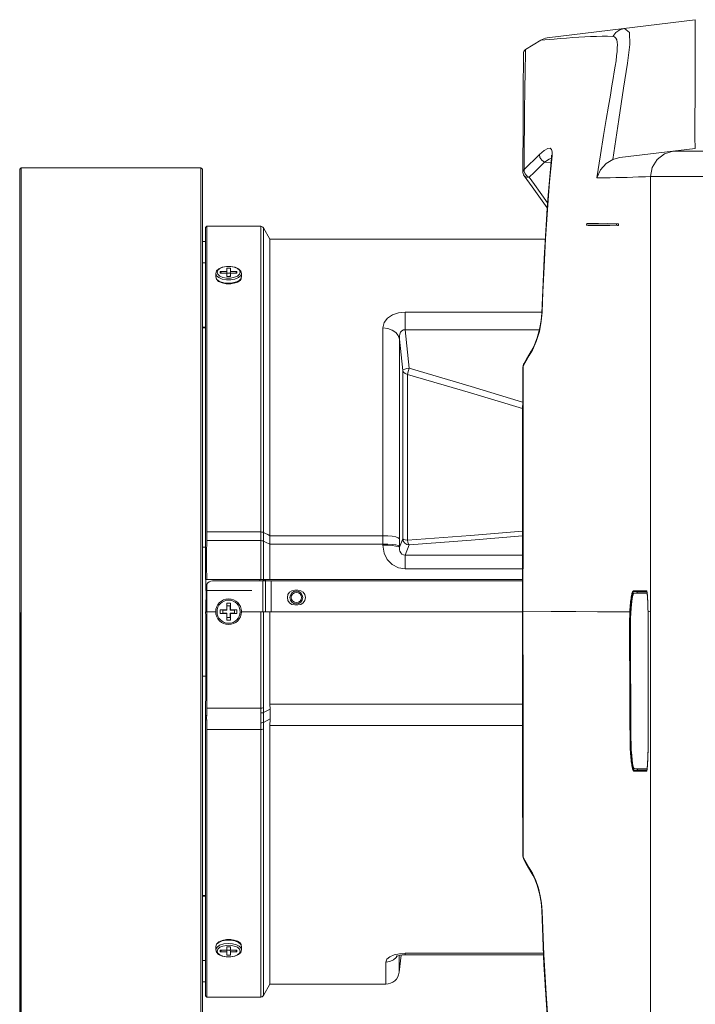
# Model space of a CAD drawing. Header units: millimetres. Extents: x 3925 to 5043, y -86 to 778.
# Tile 32 of 96: x 4390 to 4443, y 83 to 160. Entities that reach past the tile are written whole.
import ezdxf

# ---------------------------------------------------------------- set-up
doc = ezdxf.new("R2010")
doc.units = ezdxf.units.MM
doc.header["$LTSCALE"] = 46.255
doc.header["$PDMODE"] = 3
doc.header["$PDSIZE"] = 1
doc.layers.get('0').update_dxf_attribs({"linetype": 'CONTINUOUS'})
doc.layers.get('Defpoints').update_dxf_attribs({"linetype": 'CONTINUOUS'})
for name, color, linetype in [('H30K-FRONT-CDXF_CONTINUOUS_LINE', 7, 'CONTINUOUS'), ('H30K-IR-MYLADXF_CONTINUOUS_LINE', 7, 'CONTINUOUS'), ('PJ-LENS-B10RDXF_CONTINUOUS_LINE', 7, 'CONTINUOUS')]:
    doc.layers.add(name, color=color, linetype=linetype)
doc.styles.add('SLDTEXTSTYLE0', font='arialbd.ttf', dxfattribs={"height": 5.5})
doc.styles.add('SLDTEXTSTYLE2', font='arial.ttf')
doc.dimstyles.new('SLDDIMSTYLE1', dxfattribs={"dimtxt": 5.650301, "dimasz": 4.572, "dimexe": 0, "dimexo": 0.0625, "dimgap": 1.412575, "dimtad": 0, "dimtih": 1, "dimtoh": 1, "dimlfac": 3.5, "dimrnd": 1e-09, "dimzin": 4, "dimdsep": 46, "dimtxsty": 'SLDTEXTSTYLE0', "dimsah": 1, "dimcen": 0.09, "dimadec": 0, "dimazin": 1, "dimtol": 1, "dimtp": 0.8, "dimtm": 0.8, "dimtfac": 1, "dimtdec": 1, "dimtofl": 0, "dimtmove": 0, "dimatfit": 3, "dimfxl": 1, "dimfrac": 2, "dimtolj": 1, "dimarcsym": 0})

# ---------------------------------------------------------------- blocks, each defined once
blk = doc.blocks.new('*D61')
at = {"color": 0, "linetype": 'Continuous', "lineweight": -2}
for p, q in [((4390.183, 113.442), (4390.183, 38.573)), ((4523.422, 63.692), (4523.422, 38.573)), ((4394.183, 38.573), (4519.422, 38.573))]:
    blk.add_line(p, q, dxfattribs=at)
at = {"color": 0, "linetype": 'Continuous'}
for points in [[(4394.183, 39.24), (4394.183, 37.906), (4390.183, 38.573)], [(4519.422, 39.24), (4519.422, 37.906), (4523.422, 38.573)]]:
    blk.add_solid(points, dxfattribs=at)
at = {"layer": 'Defpoints', "color": 0, "linetype": 'Continuous'}
for p in [(4390.183, 113.504), (4523.422, 63.754), (4523.422, 38.573)]:
    blk.add_point(p, dxfattribs=at)
at = {"color": 0, "linetype": 'Continuous', "lineweight": 0, "insert": (4456.803, 42.573), "char_height": 5, "attachment_point": 5, "style": 'SLDTEXTSTYLE2'}
blk.add_mtext('\\A1;DIMENSION "A"', dxfattribs=at)

msp = doc.modelspace()

# ---------------------------------------------------------------- linework, layer by layer
at = {"layer": 'H30K-FRONT-CDXF_CONTINUOUS_LINE', "color": 7, "linetype": 'Continuous', "lineweight": 0}
for p, q in [((4442.6848, 159.5043), (4431.1831, 158.0921)), ((4442.6848, 159.5044), (4442.6841, 158.951)), ((4442.6841, 158.951), (4442.6831, 158.3554)), ((4430.6725, 157.9111), (4429.4981, 157.1763)), ((4429.3224, 156.856), (4429.3212, 156.2513)), ((4429.3224, 156.856), (4429.3213, 156.2529)), ((4429.4889, 156.6599), (4429.4695, 155.7493)), ((4429.2979, 151.4538), (4429.2903, 147.6514)), ((4442.6472, 150.3651), (4442.6848, 149.5043)), ((4430.575, 149.0286), (4430.94, 149.3474)), ((4442.6848, 149.5043), (4436.8272, 148.7851)), ((4441.3397, 149.2926), (4440.9696, 149.2937)), ((4444.2133, 149.2952), (4442.553, 149.2921)), ((4431.5071, 148.9415), (4431.5003, 148.7737)), ((4431.5639, 148.9267), (4431.5003, 148.7738)), ((4431.4675, 148.4025), (4430.9682, 148.4225)), ((4429.2879, 147.652), (4429.2879, 147.6473)), ((4429.2989, 147.5451), (4429.2879, 147.6454)), ((4429.2892, 147.6513), (4429.2892, 147.6554)), ((4429.3816, 147.3579), (4429.3828, 147.3563)), ((4429.3837, 147.3595), (4429.4052, 147.3338)), ((4429.384, 147.3596), (4429.9962, 146.5101)), ((4429.4052, 147.3338), (4429.5582, 147.257)), ((4429.5582, 147.257), (4429.7618, 147.2684)), ((4429.6, 147.3783), (4429.7618, 147.2684)), ((4439.2031, 147.3082), (4438.82, 147.298)), ((4439.2135, 147.3085), (4439.2031, 147.3082)), ((4448.313, 147.3109), (4439.2133, 147.3086)), ((4439.2133, 147.3086), (4439.2133, 68.0043)), ((4431.1926, 145.2848), (4430.6313, 146.0649)), ((4431.1673, 144.8824), (4431.1394, 144.422)), ((4434.2581, 143.6645), (4434.2359, 143.5506)), ((4435.1325, 143.5432), (4434.2359, 143.5506)), ((4434.2581, 143.6645), (4435.1502, 143.6581)), ((4434.2755, 143.5308), (4434.3505, 143.5043)), ((4436.0304, 143.5043), (4434.3517, 143.5044)), ((4435.8489, 143.5383), (4435.1325, 143.5432)), ((4435.1502, 143.6581), (4436.562, 143.6488)), ((4436.5523, 143.5354), (4435.8489, 143.5383)), ((4435.8498, 143.6548), (4436.7273, 143.6543)), ((4436.5523, 143.5354), (4436.562, 143.6488)), ((4436.7146, 143.5043), (4436.7273, 143.6543)), ((4430.9284, 140.9469), (4430.7495, 136.6902)), ((4430.7495, 136.6902), (4430.7003, 136.1237)), ((4430.7826, 136.7733), (4430.717, 136.07)), ((4430.7826, 136.7733), (4430.7495, 136.6902)), ((4429.9278, 133.7591), (4430.059, 133.987)), ((4430.3268, 134.4893), (4430.0258, 133.8242)), ((4430.0258, 133.8242), (4430.0585, 133.9863)), ((4430.1863, 134.2358), (4430.059, 133.987)), ((4429.5648, 133.1334), (4429.3473, 132.7611)), ((4429.7828, 133.3999), (4429.5456, 132.9887)), ((4429.9278, 133.7591), (4429.5648, 133.1334)), ((4430.0258, 133.8242), (4429.7828, 133.3999)), ((4429.2704, 132.4798), (4429.2669, 126.5909)), ((4429.3294, 132.728), (4429.2704, 132.4798)), ((4429.2825, 132.5382), (4429.2704, 132.4798)), ((4429.3146, 132.5905), (4429.2825, 132.5382)), ((4429.5456, 132.9887), (4429.3146, 132.5905)), ((4429.3147, 132.5906), (4429.3473, 132.7611)), ((4429.3473, 132.7611), (4429.3294, 132.728)), ((4438.8943, 115.123), (4437.8791, 115.1232)), ((4438.9181, 115.0733), (4437.9227, 115.0735)), ((4438.1806, 115.0418), (4437.9227, 115.0735)), ((4438.1806, 115.0418), (4438.1084, 114.942)), ((4438.9265, 115.0418), (4438.1806, 115.0418)), ((4438.9043, 115.1161), (4438.8943, 115.123)), ((4438.9387, 114.974), (4438.9529, 114.8553)), ((4438.9495, 114.8912), (4438.9412, 114.9605)), ((4438.9791, 114.4916), (4438.9904, 114.2486)), ((4438.9906, 114.2448), (4438.9847, 114.381)), ((4431.4741, 113.505), (4429.2627, 113.5044)), ((4439.0063, 113.7284), (4439.0014, 113.9232)), ((4439.0063, 113.7284), (4439.0107, 113.5034)), ((4439.0107, 113.5043), (4439.0151, 113.5044)), ((4439.0107, 113.5034), (4439.0107, 113.5043)), ((4437.6197, 112.5418), (4437.5761, 112.5418)), ((4439.0187, 112.5418), (4439.0179, 112.8514)), ((4439.0175, 103.6919), (4439.0186, 107.9044)), ((4437.6544, 103.6919), (4437.6108, 103.6916)), ((4437.6108, 103.6916), (4437.6135, 103.4588)), ((4437.9097, 101.1104), (4438.8924, 101.1107)), ((4437.9534, 101.1602), (4438.2108, 101.1918)), ((4437.9534, 101.1602), (4438.9163, 101.1603)), ((4438.925, 101.1918), (4438.2108, 101.1918)), ((4438.8924, 101.1107), (4438.9075, 101.1261)), ((4438.9225, 101.1803), (4438.9125, 101.1482)), ((4438.9245, 101.1891), (4438.9225, 101.1803)), ((4429.3108, 96.3237), (4429.3146, 94.4181)), ((4429.2704, 94.5288), (4429.3253, 94.2889)), ((4429.3146, 94.4181), (4429.5463, 94.0186)), ((4429.3146, 94.4181), (4429.3471, 94.2479)), ((4429.3253, 94.2889), (4429.3471, 94.2479)), ((4429.3471, 94.2479), (4429.5484, 93.9035)), ((4429.5463, 94.0186), (4429.7835, 93.6074)), ((4429.5484, 93.9035), (4429.9115, 93.2777)), ((4429.7835, 93.6074), (4430.0258, 93.1845)), ((4429.9115, 93.2777), (4430.059, 93.0216)), ((4430.0258, 93.1845), (4430.2884, 92.6214)), ((4430.0258, 93.1845), (4430.0585, 93.0224)), ((4430.059, 93.0216), (4430.1761, 92.7947)), ((4430.6944, 90.9283), (4430.7495, 90.3185)), ((4430.7298, 90.8454), (4430.7826, 90.2354)), ((4430.7826, 90.2354), (4430.7495, 90.3185))]:
    msp.add_line(p, q, dxfattribs=at)
for points in [[(4436.2637, 148.6313), (4436.732, 151.7391), (4437.1164, 154.1949), (4437.4121, 156.1164), (4437.5947, 157.5856), (4437.5741, 158.5201), (4437.188, 158.8294)], [(4437.1881, 158.8294), (4436.8206, 158.7239), (4436.5027, 158.5106), (4436.2658, 158.2094)], [(4430.6725, 157.9111), (4430.9823, 157.9377), (4431.3193, 157.9663), (4431.7292, 158.0004)], [(4431.7292, 158.0004), (4432.1864, 158.0373), (4432.6726, 158.0746), (4433.162, 158.1096), (4433.6307, 158.1401), (4434.0879, 158.1662), (4434.5462, 158.1878), (4434.9993, 158.2037), (4435.4422, 158.213), (4435.8671, 158.2149), (4436.2645, 158.2095)], [(4436.2645, 158.2095), (4436.4128, 158.1611), (4436.513, 158.0639), (4436.5765, 157.9271), (4436.6124, 157.7579), (4436.6276, 157.5567), (4436.6254, 157.3165), (4436.6066, 157.0286), (4436.5718, 156.691), (4436.5224, 156.3097), (4436.4617, 155.8951), (4436.3911, 155.4462), (4436.3088, 154.9445), (4436.2094, 154.3563), (4436.0876, 153.6449)], [(4442.6831, 158.3554), (4442.6815, 157.6143), (4442.6795, 156.7638), (4442.6765, 155.7965), (4442.6723, 154.6676), (4442.6664, 153.3642), (4442.6582, 151.9173), (4442.6472, 150.3651)], [(4429.4981, 157.1763), (4429.4975, 157.1198), (4429.4947, 156.9478), (4429.4889, 156.6599)], [(4429.3213, 156.2529), (4429.3092, 154.4478), (4429.2979, 151.4538)], [(4429.4695, 155.7493), (4429.4575, 155.1373), (4429.4453, 154.4377), (4429.4336, 153.6647), (4429.4225, 152.8284), (4429.4123, 151.9358), (4429.4027, 150.9919), (4429.3938, 149.9997), (4429.3854, 148.9604), (4429.3775, 147.8733)], [(4436.0876, 153.6449), (4435.9402, 152.7843), (4435.7651, 151.7496), (4435.5584, 150.5032), (4435.317, 149.0034), (4435.0401, 147.2105)], [(4430.94, 149.3474), (4431.215, 149.5016), (4431.4031, 149.5172), (4431.5151, 149.426), (4431.5693, 149.2406), (4431.5639, 148.9267)], [(4439.2134, 147.3085), (4439.3431, 148.0172), (4439.7155, 148.6339), (4440.2822, 149.0786), (4440.9697, 149.2938)], [(4442.553, 149.2921), (4441.799, 149.292), (4441.3397, 149.2926)], [(4429.3775, 147.8733), (4429.7657, 148.2393), (4430.1653, 148.6243), (4430.575, 149.0286)], [(4430.575, 149.0286), (4430.6025, 148.8035), (4430.7482, 148.5789), (4430.9681, 148.4225)], [(4431.5639, 148.9267), (4431.3659, 146.9109), (4431.1926, 144.7342), (4431.0467, 142.4795), (4430.9303, 140.2895), (4430.8428, 138.3292), (4430.7826, 136.7733)], [(4431.5003, 148.7738), (4431.1909, 145.2656), (4430.9284, 140.9469)], [(4430.9681, 148.4225), (4431.3358, 148.67), (4431.4973, 148.7396)], [(4431.5217, 148.9458), (4431.5051, 148.9775), (4431.5071, 148.9415)], [(4436.2637, 148.6313), (4435.7599, 148.3193), (4435.3227, 147.8309), (4435.0401, 147.2105)], [(4436.2637, 148.6313), (4436.5379, 148.7283), (4436.828, 148.7852)], [(4429.2892, 147.6554), (4429.3043, 147.7483), (4429.3756, 147.8744)], [(4429.3756, 147.8744), (4429.3879, 147.7108), (4429.4663, 147.5353), (4429.6, 147.3783)], [(4429.7645, 147.2681), (4430.1542, 147.6332), (4430.556, 148.0181), (4430.9682, 148.4225)], [(4429.2879, 147.6473), (4429.2903, 147.6116), (4429.295, 147.5982)], [(4429.3835, 147.3597), (4429.333, 147.4474), (4429.3001, 147.5482), (4429.2892, 147.6544)], [(4429.3812, 147.3585), (4429.3315, 147.4452), (4429.2989, 147.5451)], [(4430.6313, 146.0649), (4430.1777, 146.6947), (4429.7645, 147.2681)], [(4437.4016, 147.2525), (4436.9532, 147.2392), (4436.5156, 147.2293), (4436.0729, 147.2225), (4435.5913, 147.2173), (4435.0401, 147.2105)], [(4438.82, 147.298), (4438.5827, 147.2913), (4438.2593, 147.2812), (4437.4016, 147.2525)], [(4429.9962, 146.5101), (4430.7797, 145.4214), (4431.1676, 144.8819)], [(4434.2359, 143.5506), (4434.24, 143.5454), (4434.2755, 143.5308)], [(4436.7153, 143.5043), (4436.6281, 143.522), (4436.576, 143.5318), (4436.5523, 143.5354)], [(4436.562, 143.6488), (4436.5861, 143.6494), (4436.728, 143.6543)], [(4430.7003, 136.1237), (4430.5802, 135.4511), (4430.4007, 134.7917), (4430.1863, 134.2358)], [(4430.717, 136.07), (4430.5646, 135.2805), (4430.3268, 134.4893)], [(4429.3146, 132.5905), (4429.3107, 130.6827), (4429.3073, 128.6861), (4429.3041, 126.6098), (4429.3013, 124.4761), (4429.2988, 122.3103), (4429.2967, 120.1237), (4429.2952, 117.9178), (4429.2942, 115.7059), (4429.2937, 113.5044)], [(4429.2669, 126.5909), (4429.264, 119.8702), (4429.2627, 113.5044)], [(4437.8791, 115.1232), (4437.8532, 115.1127), (4437.8285, 115.0834), (4437.8055, 115.0392), (4437.7842, 114.9832), (4437.7641, 114.9165), (4437.7449, 114.8393), (4437.7263, 114.7512), (4437.7082, 114.6513), (4437.6908, 114.5402)], [(4437.9227, 115.0735), (4437.8968, 115.0633), (4437.8721, 115.0346), (4437.8491, 114.9913), (4437.8278, 114.9364), (4437.8077, 114.8711), (4437.7885, 114.7954), (4437.7699, 114.7089), (4437.7518, 114.611), (4437.7344, 114.5021)], [(4437.9227, 115.0735), (4437.9005, 115.082), (4437.8847, 115.0999), (4437.8791, 115.1232)], [(4438.9412, 114.9605), (4438.9325, 115.0182), (4438.9235, 115.0634), (4438.9141, 115.0961), (4438.9043, 115.1161)], [(4438.9142, 115.0859), (4438.9248, 115.0516), (4438.9387, 114.974)], [(4438.9847, 114.381), (4438.9785, 114.5049), (4438.9719, 114.6174), (4438.9649, 114.7192), (4438.9574, 114.8105), (4438.9495, 114.8912)], [(4438.9529, 114.8553), (4438.9665, 114.6946), (4438.9791, 114.4916)], [(4437.6908, 114.5402), (4437.6744, 114.4198), (4437.659, 114.2905), (4437.6445, 114.1511), (4437.631, 114.001), (4437.6187, 113.8422), (4437.6078, 113.6762), (4437.5985, 113.5044)], [(4437.7344, 114.5021), (4437.7179, 114.384), (4437.7025, 114.2572), (4437.688, 114.1205), (4437.6745, 113.9733), (4437.6622, 113.8175), (4437.6514, 113.6547), (4437.642, 113.4861)], [(4438.9904, 114.2486), (4439, 113.9689), (4439.0077, 113.6571)], [(4439.0014, 113.9232), (4438.9961, 114.0936), (4438.9906, 114.2448)], [(4429.2627, 113.5044), (4429.264, 107.1842), (4429.2669, 100.4617), (4429.2704, 94.5289)], [(4429.2937, 113.5044), (4429.2942, 111.2866), (4429.2952, 109.0709), (4429.2968, 106.8698), (4429.2988, 104.6859), (4429.3013, 102.5227), (4429.3042, 100.3916), (4429.3073, 98.3177), (4429.3108, 96.3237)], [(4431.4741, 113.505), (4433.4125, 113.505), (4435.0867, 113.5038), (4436.4798, 113.5036), (4437.5985, 113.5044)], [(4437.5985, 113.5044), (4437.5905, 113.3234), (4437.5844, 113.1436), (4437.58, 112.9587), (4437.5771, 112.7611), (4437.5761, 112.5418)], [(4437.642, 113.4861), (4437.6212, 113.4898), (4437.6057, 113.4963), (4437.5985, 113.5044)], [(4437.642, 113.4861), (4437.6341, 113.3086), (4437.628, 113.1323), (4437.6235, 112.9508), (4437.6206, 112.7569), (4437.6197, 112.5418)], [(4439.0179, 112.8514), (4439.0154, 113.1686), (4439.0107, 113.5043)], [(4439.0151, 113.5044), (4439.1638, 113.5056), (4439.2133, 113.5043)], [(4437.5761, 112.5418), (4437.5776, 111.6227), (4437.5795, 110.7929), (4437.5816, 110.032), (4437.584, 109.3044), (4437.5868, 108.5445), (4437.5901, 107.735), (4437.594, 106.8619), (4437.5986, 105.9082), (4437.6041, 104.857), (4437.6108, 103.6916)], [(4437.6197, 112.5418), (4437.6211, 111.6228), (4437.623, 110.793), (4437.6252, 110.0322), (4437.6276, 109.3046), (4437.6304, 108.5446), (4437.6337, 107.7352), (4437.6376, 106.8621), (4437.6422, 105.9084), (4437.6477, 104.8573), (4437.6544, 103.6919)], [(4439.0186, 107.9044), (4439.0188, 109.5626), (4439.0188, 111.1687), (4439.0187, 112.5418)], [(4437.6135, 103.4588), (4437.6185, 103.2312), (4437.6257, 103.0104)], [(4437.6544, 103.6919), (4437.657, 103.4635), (4437.662, 103.2402), (4437.6692, 103.0236)], [(4439.0169, 103.4318), (4439.0139, 103.0544), (4439.0087, 102.6951), (4439.0012, 102.362), (4438.9917, 102.0617), (4438.9805, 101.8001), (4438.9677, 101.5808), (4438.9538, 101.406), (4438.9392, 101.2756), (4438.9245, 101.1891)], [(4438.9589, 101.461), (4438.9664, 101.5589), (4438.9733, 101.6662), (4438.9797, 101.7822), (4438.9856, 101.907), (4438.9911, 102.0412), (4438.9961, 102.1866), (4439.0008, 102.3448), (4439.0051, 102.5186), (4439.009, 102.7128), (4439.0125, 102.9302), (4439.0151, 103.1708), (4439.0169, 103.4301), (4439.0175, 103.6919)], [(4437.6257, 103.0104), (4437.6345, 102.8061), (4437.6445, 102.6192), (4437.6555, 102.4469), (4437.6674, 102.2869), (4437.6802, 102.1376), (4437.6939, 101.9975), (4437.7029, 101.9137)], [(4437.6692, 103.0236), (4437.678, 102.8232), (4437.688, 102.6398)], [(4437.688, 102.6398), (4437.6991, 102.4709), (4437.711, 102.3139), (4437.7238, 102.1674), (4437.7375, 102.03), (4437.7521, 101.9006), (4437.7677, 101.7791), (4437.7842, 101.6664)], [(4437.7029, 101.9137), (4437.7085, 101.8655), (4437.7241, 101.7417), (4437.7406, 101.6268)], [(4437.7406, 101.6268), (4437.7578, 101.5219), (4437.7757, 101.4279), (4437.794, 101.3455), (4437.8127, 101.2752), (4437.8316, 101.217), (4437.8506, 101.1713), (4437.8701, 101.138), (4437.8899, 101.1174), (4437.9097, 101.1104)], [(4437.7842, 101.6664), (4437.8014, 101.5636), (4437.8193, 101.4714), (4437.8376, 101.3907), (4437.8563, 101.3217), (4437.8752, 101.2647), (4437.8943, 101.2199), (4437.9137, 101.1872), (4437.9335, 101.1671), (4437.9534, 101.1602)], [(4437.9534, 101.1602), (4437.9311, 101.1517), (4437.9153, 101.1337), (4437.9097, 101.1104)], [(4438.1407, 101.2915), (4438.1598, 101.2388), (4438.2108, 101.1918)], [(4438.9075, 101.1261), (4438.9207, 101.1668), (4438.9322, 101.2248), (4438.9421, 101.2942)], [(4438.9421, 101.2942), (4438.9509, 101.3728), (4438.9589, 101.461)], [(4429.2704, 94.5289), (4429.2707, 94.52), (4429.282, 94.4718), (4429.3146, 94.4182)], [(4430.1761, 92.7947), (4430.3899, 92.2496), (4430.571, 91.5981), (4430.6944, 90.9283)], [(4430.2884, 92.6214), (4430.4878, 92.0204), (4430.6303, 91.4351), (4430.7298, 90.8454)], [(4430.7495, 90.3185), (4430.9265, 86.1004), (4431.1883, 81.7783)], [(4430.7826, 90.2354), (4430.9231, 86.869), (4431.0908, 83.7983), (4431.3062, 80.7976)], [(4430.8953, 86.8485), (4430.9284, 86.0619), (4431.0535, 84.0039)]]:
    msp.add_lwpolyline(points, dxfattribs=at)
for centre, radius, start, end in [((4431.3354, 156.8514), 1.25, 97, 122.02975), ((4429.6966, 156.8591), 0.3742, 122.04063, 180.474559)]:
    msp.add_arc(centre, radius, start, end, dxfattribs=at)
at = {"layer": 'H30K-IR-MYLADXF_CONTINUOUS_LINE', "color": 7, "linetype": 'Continuous', "lineweight": 0}
for p, q in [((4437.9357, 114.942), (4437.932, 114.9418)), ((4438.1805, 114.942), (4437.9357, 114.942)), ((4438.9426, 114.9419), (4438.1805, 114.942)), ((4438.6636, 101.2917), (4437.9614, 101.2906)), ((4438.941, 101.2918), (4438.6636, 101.2917))]:
    msp.add_line(p, q, dxfattribs=at)
for points in [[(4437.932, 114.9418), (4437.8893, 114.912), (4437.8473, 114.8215), (4437.8094, 114.6861), (4437.7752, 114.5131), (4437.7442, 114.3028), (4437.7159, 114.0505), (4437.6908, 113.7476), (4437.6703, 113.3923), (4437.6565, 112.9875), (4437.6518, 112.5416)], [(4437.6518, 112.5416), (4437.6591, 109.3699), (4437.6708, 106.4492), (4437.685, 103.6904)], [(4437.685, 103.6904), (4437.6935, 103.2061), (4437.7125, 102.7551), (4437.74, 102.3471)], [(4437.74, 102.3471), (4437.7749, 101.9917), (4437.8161, 101.699), (4437.8621, 101.4777), (4437.9112, 101.3373), (4437.9614, 101.2906)]]:
    msp.add_lwpolyline(points, dxfattribs=at)
at = {"layer": 'PJ-LENS-B10RDXF_CONTINUOUS_LINE', "color": 7, "linetype": 'Continuous', "lineweight": 0}
for p, q in [((4390.1833, 147.8893), (4390.2983, 148.0043)), ((4390.1833, 147.8893), (4390.1833, 79.1193)), ((4390.2905, 147.6539), (4390.2889, 148.0043)), ((4404.2777, 148.0043), (4390.2983, 148.0043)), ((4404.3833, 147.8893), (4404.2683, 148.0043)), ((4404.2683, 148.0043), (4404.2683, 79.0043)), ((4404.3833, 79.1193), (4404.3833, 147.8893)), ((4404.6333, 143.3543), (4404.7333, 143.4543)), ((4404.6333, 143.3543), (4404.6333, 116.0029)), ((4408.9116, 143.4543), (4404.7333, 143.4543)), ((4404.7333, 143.4543), (4404.7333, 119.6977)), ((4408.9116, 143.4543), (4408.9117, 119.6977)), ((4409.6333, 142.4543), (4409.1281, 143.3293)), ((4409.1281, 119.667), (4409.1281, 143.3293)), ((4409.6333, 142.4543), (4431.02, 142.4543)), ((4409.6333, 142.4543), (4409.6333, 116.0043)), ((4404.6333, 142.2706), (4404.3833, 142.2793)), ((4404.3833, 140.6143), (4404.6333, 140.6113)), ((4405.6497, 140.1473), (4405.9233, 140.2695)), ((4405.9233, 140.2695), (4406.2505, 140.3309)), ((4406.2505, 140.3309), (4406.595, 140.3297)), ((4406.2729, 140.2009), (4406.5595, 140.2009)), ((4406.2729, 139.9465), (4406.2729, 140.2009)), ((4406.5595, 140.2009), (4406.5595, 139.9465)), ((4407.1885, 140.1435), (4407.36, 139.9755)), ((4405.4162, 139.7882), (4405.4162, 139.5284)), ((4405.5005, 139.3275), (4405.4162, 139.5284)), ((4405.4724, 139.3411), (4405.4162, 139.5284)), ((4405.721, 139.169), (4405.5005, 139.3275)), ((4405.5714, 139.7197), (4405.5162, 139.875)), ((4405.7303, 139.5835), (4405.5714, 139.7197)), ((4405.9286, 139.3517), (4405.6643, 139.4586)), ((4405.9697, 139.4841), (4405.7303, 139.5835)), ((4405.7641, 139.9465), (4406.2729, 139.9465)), ((4405.8569, 139.8031), (4405.7641, 139.9465)), ((4405.7641, 139.8031), (4405.7641, 139.9465)), ((4406.2729, 139.8031), (4405.7641, 139.8031)), ((4406.2633, 139.4314), (4405.9697, 139.4841)), ((4406.5755, 139.4319), (4406.2633, 139.4314)), ((4406.2813, 139.8036), (4406.2729, 139.9465)), ((4406.2729, 139.5488), (4406.2729, 139.8031)), ((4406.5595, 139.5488), (4406.2729, 139.5488)), ((4406.2912, 139.6342), (4406.2899, 139.6562)), ((4406.2912, 139.7967), (4406.5412, 139.7967)), ((4406.2912, 139.6342), (4406.2912, 139.6636)), ((4406.5412, 139.6636), (4406.5412, 139.6342)), ((4406.5412, 139.6342), (4406.5425, 139.6562)), ((4406.5512, 139.8036), (4406.5595, 139.9465)), ((4406.5595, 139.9465), (4407.0683, 139.9465)), ((4407.0683, 139.8031), (4406.5595, 139.8031)), ((4406.5595, 139.8031), (4406.5595, 139.5488)), ((4406.8682, 139.4857), (4406.5755, 139.4319)), ((4406.9109, 139.3537), (4406.5871, 139.2956)), ((4407.1047, 139.585), (4406.8682, 139.4857)), ((4407.1779, 139.4642), (4406.9109, 139.3537)), ((4407.0683, 139.9465), (4406.9755, 139.8031)), ((4407.0683, 139.9465), (4407.0683, 139.8031)), ((4407.2613, 139.72), (4407.1047, 139.585)), ((4407.3588, 139.3391), (4407.1827, 139.1693)), ((4407.3693, 139.3771), (4407.2286, 139.2368)), ((4407.3162, 139.8746), (4407.2613, 139.72)), ((4407.4162, 139.5284), (4407.3588, 139.3391)), ((4407.36, 139.9755), (4407.4162, 139.7882)), ((4407.4162, 139.5284), (4407.3693, 139.3771)), ((4407.4064, 139.3705), (4407.4043, 139.4892)), ((4407.4162, 139.5284), (4407.4162, 139.7882)), ((4406.0536, 139.0624), (4405.721, 139.169)), ((4406.2375, 138.9869), (4405.9128, 139.0503)), ((4406.3983, 139.0285), (4406.0536, 139.0624)), ((4406.5819, 138.9857), (4406.2375, 138.9869)), ((4406.7263, 139.0531), (4406.3983, 139.0285)), ((4406.9092, 139.0471), (4406.5819, 138.9857)), ((4407.0188, 139.1294), (4406.7263, 139.0531)), ((4406.8582, 139.0317), (4407.1155, 139.1093)), ((4407.1827, 139.1693), (4406.9092, 139.0471)), ((4407.2286, 139.2368), (4407.0188, 139.1294)), ((4407.1155, 139.1093), (4407.2511, 139.1842)), ((4420.1376, 136.7774), (4430.7495, 136.7774)), ((4420.1376, 135.3959), (4420.1376, 136.7774)), ((4404.6333, 135.6102), (4404.3833, 135.6046)), ((4404.3833, 135.5473), (4404.6333, 135.5462)), ((4418.4049, 119.4079), (4418.4049, 135.5607)), ((4419.6966, 134.6789), (4419.9457, 132.2476)), ((4419.6972, 118.9833), (4419.6971, 134.6789)), ((4420.1376, 135.3959), (4430.5652, 135.3959)), ((4420.4427, 132.4181), (4420.1376, 135.3959)), ((4420.4427, 132.4181), (4425.2691, 130.9946)), ((4419.9458, 119.1568), (4419.9458, 132.2476)), ((4420.3133, 119.0625), (4420.3134, 131.9333)), ((4420.3134, 131.9333), (4425.2038, 130.5018)), ((4425.2691, 130.9946), (4429.2688, 129.794)), ((4425.2038, 130.5018), (4429.2685, 129.292)), ((4404.7333, 119.6977), (4408.9117, 119.6977)), ((4408.9117, 119.6977), (4408.912, 119.0027)), ((4409.1281, 119.6684), (4409.1284, 116.0043)), ((4409.6333, 119.4081), (4418.4049, 119.4079)), ((4418.4065, 118.6673), (4418.4049, 119.4079)), ((4404.7176, 119.0219), (4408.9119, 119.0219)), ((4408.9126, 116.0048), (4408.912, 119.0027)), ((4409.1282, 118.9854), (4409.2958, 118.9101)), ((4409.2958, 118.9101), (4409.6333, 118.7596)), ((4409.6333, 118.7596), (4418.4064, 118.7597)), ((4419.9457, 119.1568), (4419.6984, 118.5121)), ((4420.141, 117.8967), (4420.4428, 118.686)), ((4404.3833, 118.5141), (4404.6333, 118.5055)), ((4429.2636, 117.8967), (4420.141, 117.8967)), ((4420.141, 117.8967), (4420.141, 116.8219)), ((4429.2634, 116.8219), (4420.141, 116.8219)), ((4404.6349, 116.0043), (4404.7332, 116.0043)), ((4404.6427, 116.0043), (4404.6466, 115.2315)), ((4404.7184, 115.6352), (4404.7184, 115.1543)), ((4408.9126, 116.0048), (4404.7332, 116.0048)), ((4429.2632, 115.9043), (4405.1622, 115.9043)), ((4408.8479, 116.0043), (4408.8433, 115.9043)), ((4409.1288, 116.0043), (4408.9126, 116.0043)), ((4409.0694, 113.5043), (4409.0694, 115.9043)), ((4409.0906, 115.9034), (4409.0952, 116.0043)), ((4409.6333, 116.0043), (4409.1284, 116.0043)), ((4409.193, 116.0043), (4409.1887, 115.9088)), ((4409.2859, 115.9043), (4409.2859, 113.5043)), ((4409.2873, 115.9043), (4409.2919, 116.0043)), ((4429.2632, 116.0043), (4409.6333, 116.0043)), ((4409.7333, 115.9043), (4409.7333, 113.5043)), ((4404.6466, 115.2315), (4404.6466, 115.1543)), ((4404.6639, 115.4072), (4404.6478, 113.5044)), ((4408.2333, 115.1543), (4404.7184, 115.1543)), ((4404.7333, 115.1543), (4404.7333, 106.0118)), ((4411.5583, 115.1793), (4411.8083, 115.1793)), ((4406.2729, 114.1564), (4406.5595, 114.1564)), ((4406.2729, 114.1564), (4406.2779, 114.101)), ((4406.2729, 113.6477), (4406.2729, 114.1564)), ((4406.5547, 114.1029), (4406.5595, 114.1564)), ((4406.5595, 114.1564), (4406.5595, 113.6477)), ((4411.8083, 114.0293), (4411.5583, 114.0293)), ((4404.6333, 113.5043), (4405.4162, 113.5044)), ((4405.7641, 113.6477), (4406.2729, 113.6477)), ((4405.8132, 113.6432), (4405.7641, 113.6477)), ((4405.7641, 113.361), (4405.7641, 113.6477)), ((4405.7641, 113.361), (4405.8017, 113.3644)), ((4406.2729, 113.361), (4405.7641, 113.361)), ((4405.941, 113.3771), (4405.9662, 113.3793)), ((4405.9662, 113.6293), (4405.9417, 113.6316)), ((4405.9662, 113.6293), (4406.2912, 113.6293)), ((4405.9662, 113.3793), (4405.9662, 113.6293)), ((4406.2912, 113.3793), (4405.9662, 113.3793)), ((4406.2912, 113.6293), (4406.2729, 113.6477)), ((4406.2729, 113.361), (4406.2912, 113.3793)), ((4406.2729, 112.8523), (4406.2729, 113.361)), ((4406.289, 113.9791), (4406.2912, 113.9543)), ((4406.2912, 113.9543), (4406.5412, 113.9543)), ((4406.2912, 113.6293), (4406.2912, 113.9543)), ((4406.2912, 113.0543), (4406.2912, 113.3793)), ((4406.5412, 113.9543), (4406.5438, 113.9827)), ((4406.5412, 113.9543), (4406.5412, 113.6293)), ((4406.5412, 113.6293), (4406.5595, 113.6477)), ((4406.5412, 113.6293), (4406.8662, 113.6293)), ((4406.8662, 113.3793), (4406.5412, 113.3793)), ((4406.5412, 113.3793), (4406.5595, 113.361)), ((4406.5412, 113.3793), (4406.5412, 113.0543)), ((4406.5595, 113.6477), (4407.0683, 113.6477)), ((4407.0683, 113.361), (4406.5595, 113.361)), ((4406.5595, 113.361), (4406.5595, 112.8523)), ((4406.8953, 113.632), (4406.8662, 113.6293)), ((4406.8662, 113.6293), (4406.8662, 113.3793)), ((4406.8662, 113.3793), (4406.8913, 113.3771)), ((4407.0683, 113.6477), (4407.0285, 113.6441)), ((4407.0285, 113.3646), (4407.0683, 113.361)), ((4407.0683, 113.6477), (4407.0683, 113.361)), ((4407.3781, 113.2322), (4407.4183, 113.5042)), ((4407.4183, 113.5042), (4408.9125, 113.5043)), ((4429.2627, 113.5043), (4408.9124, 113.5043)), ((4408.9125, 106.0118), (4408.9125, 113.5043)), ((4409.1288, 106.029), (4409.1278, 113.5044)), ((4409.6311, 113.5043), (4409.6327, 106.3153)), ((4404.6369, 112.5406), (4404.6425, 110.1697)), ((4406.2767, 112.8945), (4406.2729, 112.8523)), ((4406.5595, 112.8523), (4406.2729, 112.8523)), ((4406.2912, 113.0543), (4406.289, 113.0296)), ((4406.5412, 113.0543), (4406.2912, 113.0543)), ((4406.5438, 113.0261), (4406.5412, 113.0543)), ((4406.5595, 112.8523), (4406.5546, 112.9068)), ((4404.6425, 110.1697), (4404.6425, 107.8025)), ((4404.6425, 108.5035), (4404.3834, 108.4946)), ((4404.6337, 105.3245), (4404.6425, 107.8025)), ((4404.7333, 106.0118), (4408.9125, 106.0118)), ((4409.6374, 105.9254), (4409.1331, 105.6579)), ((4409.6326, 106.3153), (4429.2644, 106.3153)), ((4404.6333, 83.6543), (4404.6334, 105.2105)), ((4404.7142, 105.075), (4404.6333, 105.0977)), ((4404.6334, 105.2105), (4404.6337, 105.3245)), ((4404.6341, 105.4395), (4404.7158, 105.4282)), ((4404.7108, 105.3102), (4404.7103, 105.1924)), ((4404.7103, 105.1924), (4404.7142, 105.075)), ((4404.7158, 105.4282), (4404.7108, 105.3102)), ((4404.7142, 105.075), (4404.7248, 104.8302)), ((4409.6389, 105.1706), (4409.1339, 104.9029)), ((4404.7333, 104.3455), (4408.9116, 104.3455)), ((4404.7333, 104.3455), (4404.7333, 83.5543)), ((4408.9116, 104.3455), (4408.9116, 83.5543)), ((4409.1281, 83.6793), (4409.1281, 104.3837)), ((4409.6333, 104.6478), (4429.2651, 104.6478)), ((4409.6333, 104.6478), (4409.6333, 84.5543)), ((4404.6333, 91.4625), (4404.3833, 91.4614)), ((4404.3833, 91.4041), (4404.6333, 91.3985)), ((4405.9232, 87.9616), (4406.2505, 88.023)), ((4406.2505, 88.023), (4406.5949, 88.0218)), ((4406.5949, 88.0218), (4406.9196, 87.9584)), ((4405.4162, 87.4803), (4405.4736, 87.6695)), ((4405.4803, 87.6564), (4405.4162, 87.4803)), ((4405.4162, 87.2205), (4405.4162, 87.4803)), ((4405.4736, 87.6695), (4405.6496, 87.8393)), ((4405.6643, 87.8099), (4405.4803, 87.6564)), ((4405.5162, 87.1341), (4405.5711, 87.2887)), ((4405.5711, 87.2887), (4405.7277, 87.4237)), ((4405.6496, 87.8393), (4405.9232, 87.9616)), ((4405.9286, 87.9168), (4405.6643, 87.8099)), ((4406.0536, 87.6864), (4405.721, 87.5799)), ((4405.7277, 87.4237), (4405.9642, 87.523)), ((4406.2478, 87.9731), (4405.9286, 87.9168)), ((4405.9642, 87.523), (4406.2569, 87.5768)), ((4406.3983, 87.7204), (4406.0536, 87.6864)), ((4406.5871, 87.9729), (4406.2478, 87.9731)), ((4406.2569, 87.5768), (4406.5691, 87.5773)), ((4406.2729, 87.4599), (4406.5595, 87.4599)), ((4406.2729, 87.2055), (4406.2729, 87.4599)), ((4406.2846, 87.2616), (4406.2912, 87.3745)), ((4406.7263, 87.6958), (4406.3983, 87.7204)), ((4406.5595, 87.4599), (4406.5595, 87.2055)), ((4406.5691, 87.5773), (4406.8627, 87.5246)), ((4406.9109, 87.9148), (4406.5871, 87.9729)), ((4407.0188, 87.6195), (4406.7263, 87.6958)), ((4407.1106, 87.9015), (4406.8566, 87.9773)), ((4406.8627, 87.5246), (4407.1021, 87.4252)), ((4407.1779, 87.8043), (4406.9109, 87.9148)), ((4406.9196, 87.9584), (4407.1884, 87.8357)), ((4407.2286, 87.512), (4407.0188, 87.6195)), ((4407.0412, 87.9011), (4407.0304, 87.9254)), ((4407.1021, 87.4252), (4407.261, 87.289)), ((4407.2512, 87.8246), (4407.1106, 87.9015)), ((4407.3572, 87.6495), (4407.1779, 87.8043)), ((4407.1884, 87.8357), (4407.36, 87.6676)), ((4407.2995, 87.7871), (4407.2512, 87.8246)), ((4407.261, 87.289), (4407.3162, 87.1336)), ((4407.2612, 87.7985), (4407.2831, 87.7429)), ((4407.404, 87.6452), (4407.2995, 87.7871)), ((4407.4162, 87.4803), (4407.3572, 87.6495)), ((4407.36, 87.6676), (4407.4162, 87.4803)), ((4407.406, 87.5144), (4407.404, 87.6452)), ((4407.4162, 87.4803), (4407.4162, 87.2205)), ((4405.7641, 87.2055), (4406.2729, 87.2055)), ((4405.7641, 87.0622), (4405.8569, 87.2055)), ((4405.7641, 87.0622), (4405.7641, 87.2055)), ((4406.2729, 87.0622), (4405.7641, 87.0622)), ((4406.5819, 86.6777), (4406.2374, 86.679)), ((4406.2729, 87.0622), (4406.2813, 87.205)), ((4406.2729, 86.8078), (4406.2729, 87.0622)), ((4406.5595, 86.8078), (4406.2729, 86.8078)), ((4406.5412, 87.212), (4406.2912, 87.212)), ((4406.5512, 87.205), (4406.5595, 87.0622)), ((4406.5595, 87.2055), (4407.0683, 87.2055)), ((4407.0683, 87.0622), (4406.5595, 87.0622)), ((4406.5595, 87.0622), (4406.5595, 86.8078)), ((4406.9091, 86.7392), (4406.5819, 86.6777)), ((4407.1827, 86.8614), (4406.9091, 86.7392)), ((4406.9755, 87.2055), (4407.0683, 87.0622)), ((4407.0683, 87.2055), (4407.0683, 87.0622)), ((4419.8199, 86.8243), (4419.6725, 85.4891)), ((4419.6725, 85.4891), (4419.6725, 86.798)), ((4420.1376, 86.9564), (4419.6891, 86.9259)), ((4419.9762, 86.8431), (4420.1376, 86.8485)), ((4420.1376, 86.9564), (4430.8906, 86.9564)), ((4420.1376, 86.9564), (4420.1376, 86.8485)), ((4420.1376, 86.8485), (4430.8951, 86.8485)), ((4404.6333, 86.3973), (4404.3833, 86.3944)), ((4418.6288, 84.5543), (4418.6288, 86.2736)), ((4404.6333, 84.7381), (4404.3833, 84.7293)), ((4409.6333, 84.5543), (4409.1281, 83.6793)), ((4409.6333, 84.5543), (4418.6288, 84.5543)), ((4404.6333, 83.6543), (4404.7333, 83.5543)), ((4408.9116, 83.5543), (4404.7333, 83.5543))]:
    msp.add_line(p, q, dxfattribs=at)
for points in [[(4390.2921, 113.5043), (4390.2952, 118.4493), (4390.2957, 123.3345), (4390.2959, 128.0377), (4390.2959, 132.4405), (4390.2956, 136.4341), (4390.295, 139.9244), (4390.2941, 142.8363), (4390.2931, 145.117), (4390.2918, 146.7375), (4390.2905, 147.6539)], [(4405.4162, 139.7882), (4405.4736, 139.9775), (4405.6497, 140.1473)], [(4405.5162, 139.875), (4405.5711, 140.0296), (4405.7277, 140.1646)], [(4405.7277, 140.1646), (4405.9642, 140.2639), (4406.2569, 140.3177), (4406.5691, 140.3183), (4406.8627, 140.2655), (4407.1021, 140.1661)], [(4406.595, 140.3297), (4406.9197, 140.2663), (4407.1885, 140.1435)], [(4407.1021, 140.1661), (4407.261, 140.0299), (4407.3162, 139.8746)], [(4405.6643, 139.4586), (4405.4803, 139.6121), (4405.4162, 139.7882)], [(4405.9128, 139.0503), (4405.644, 139.173), (4405.4724, 139.3411)], [(4406.5871, 139.2956), (4406.2478, 139.2954), (4405.9286, 139.3517)], [(4407.4162, 139.7882), (4407.3572, 139.619), (4407.1779, 139.4642)], [(4407.2843, 139.2673), (4407.263, 139.2124), (4407.2425, 139.1936)], [(4407.2511, 139.1842), (4407.3052, 139.2266), (4407.4064, 139.3705)], [(4420.1376, 136.7774), (4419.6251, 136.7257), (4419.1474, 136.5722), (4418.7581, 136.3195), (4418.5, 135.9755), (4418.4049, 135.5607)], [(4419.6971, 134.6789), (4419.6025, 134.9556), (4419.4124, 135.1962), (4419.1352, 135.3896), (4418.7882, 135.5166), (4418.4049, 135.5607)], [(4419.6966, 134.6789), (4419.6996, 134.9081), (4419.7248, 135.0609), (4419.7868, 135.2231), (4419.8716, 135.3333), (4419.9971, 135.3955), (4420.1376, 135.3957)], [(4420.4426, 132.4183), (4420.258, 132.3912), (4420.1006, 132.3498), (4419.9914, 132.2997), (4419.9457, 132.2476)], [(4420.3134, 131.9336), (4420.345, 132.0721), (4420.3913, 132.2453), (4420.4427, 132.4181)], [(4419.9458, 132.2476), (4420.0053, 132.1102), (4420.1332, 131.9997), (4420.3134, 131.9334)], [(4404.7333, 119.6977), (4404.7315, 119.4733), (4404.7263, 119.248), (4404.7176, 119.0219)], [(4409.1281, 119.667), (4409.0729, 119.6861), (4408.9979, 119.6951), (4408.9116, 119.6977)], [(4409.6333, 119.4081), (4409.4621, 119.4969), (4409.2936, 119.5819), (4409.1281, 119.6684)], [(4419.6971, 119.1713), (4419.6016, 119.2457), (4419.412, 119.3098), (4419.1358, 119.3614), (4418.7907, 119.3953), (4418.4049, 119.4072)], [(4429.264, 119.7484), (4425.2041, 119.4344), (4420.3133, 119.0625)], [(4429.2639, 119.3886), (4425.2714, 119.0675), (4420.4428, 118.686)], [(4404.7176, 119.0219), (4404.6886, 118.0389), (4404.6931, 117.0329), (4404.7332, 116.0048)], [(4408.912, 119.0219), (4408.9973, 119.02), (4409.0724, 119.014), (4409.1282, 119.0049)], [(4419.6985, 118.6051), (4419.6025, 118.6557), (4419.4053, 118.6997), (4419.1238, 118.7334), (4418.7813, 118.7542), (4418.4063, 118.7598)], [(4420.141, 116.8219), (4419.6199, 116.9058), (4419.1346, 117.1573), (4418.7511, 117.5602), (4418.5004, 118.063), (4418.4065, 118.6673)], [(4419.6989, 118.5121), (4419.6035, 118.5625), (4419.4139, 118.6053), (4419.1378, 118.6392), (4418.7926, 118.6608), (4418.4068, 118.6671)], [(4419.6989, 118.5121), (4419.6977, 118.7946), (4419.6972, 118.9833)], [(4419.9457, 119.1568), (4419.9914, 118.9787), (4420.1013, 118.8275), (4420.2595, 118.7251), (4420.4428, 118.6854)], [(4419.9458, 119.1568), (4420.0061, 119.1151), (4420.1352, 119.0817), (4420.3134, 119.0621)], [(4420.4428, 118.6861), (4420.3913, 118.762), (4420.345, 118.8966), (4420.3134, 119.0619)], [(4420.1411, 117.8973), (4420.0144, 117.9116), (4419.8825, 117.9818), (4419.8006, 118.0725), (4419.7336, 118.21), (4419.7079, 118.3117), (4419.6984, 118.5121)], [(4404.6639, 115.4072), (4404.67, 115.4838), (4404.6883, 115.5613), (4404.7184, 115.6352)], [(4390.2983, 79.0043), (4390.2983, 111.1221), (4390.2921, 113.5043)], [(4404.6333, 113.5043), (4404.6354, 113.1818), (4404.6354, 112.8607), (4404.6369, 112.5406)], [(4404.7158, 105.4282), (4404.7255, 105.622), (4404.7314, 105.8166), (4404.7333, 106.0118)], [(4408.9126, 106.0118), (4408.9976, 106.0139), (4409.0724, 106.0199), (4409.1285, 106.0291)], [(4408.9126, 106.0118), (4408.9131, 105.8847), (4408.9145, 105.7578), (4408.9169, 105.6312)], [(4409.1326, 105.658), (4409.0774, 105.6452), (4409.0012, 105.6357), (4408.9169, 105.6312)], [(4408.9169, 105.6312), (4408.9207, 105.378), (4408.9209, 105.1261), (4408.9174, 104.8758)], [(4409.1331, 105.6579), (4409.1307, 105.7814), (4409.1293, 105.9051), (4409.1288, 106.029)], [(4409.1339, 104.9029), (4409.1373, 105.1527), (4409.1369, 105.4045), (4409.1326, 105.658)], [(4409.6374, 105.9254), (4409.6348, 106.0552), (4409.6332, 106.1852), (4409.6327, 106.3153)], [(4409.6377, 105.9254), (4409.6419, 105.672), (4409.6423, 105.4203), (4409.6389, 105.1706)], [(4404.7248, 104.8302), (4404.7312, 104.587), (4404.7333, 104.3455)], [(4408.9174, 104.8758), (4408.9142, 104.6981), (4408.9123, 104.5213), (4408.9116, 104.3455)], [(4408.9174, 104.8758), (4409.003, 104.8778), (4409.0781, 104.8872), (4409.1339, 104.9029)], [(4409.1281, 104.3837), (4409.1288, 104.5559), (4409.1307, 104.729), (4409.1339, 104.9029)], [(4409.6389, 105.1706), (4409.6358, 104.9954), (4409.6339, 104.8211), (4409.6333, 104.6478)], [(4408.9116, 104.3455), (4408.9964, 104.3501), (4409.0715, 104.3632), (4409.1281, 104.3837)], [(4405.721, 87.5799), (4405.5005, 87.4214), (4405.4162, 87.2205)], [(4407.4162, 87.2205), (4407.3693, 87.3718), (4407.2286, 87.512)], [(4405.6439, 86.8652), (4405.4724, 87.0332), (4405.4162, 87.2205)], [(4405.7303, 86.8425), (4405.5714, 86.9788), (4405.5162, 87.1341)], [(4406.2374, 86.679), (4405.9127, 86.7424), (4405.6439, 86.8652)], [(4407.1047, 86.844), (4406.8682, 86.7448), (4406.5755, 86.691), (4406.2633, 86.6904), (4405.9697, 86.7432), (4405.7303, 86.8425)], [(4407.3162, 87.1336), (4407.2613, 86.9791), (4407.1047, 86.844)], [(4407.4162, 87.2205), (4407.3588, 87.0312), (4407.1827, 86.8614)], [(4419.6891, 86.9259), (4419.2807, 86.8378), (4418.9345, 86.6917), (4418.7098, 86.5027), (4418.6288, 86.2736)], [(4419.5179, 86.7548), (4419.4425, 86.637), (4419.2187, 86.4441), (4418.9384, 86.3175), (4418.6288, 86.2736)], [(4419.4512, 86.7274), (4419.461, 86.7327), (4419.5592, 86.7708), (4419.7434, 86.815), (4419.9762, 86.8431)], [(4419.8199, 86.8239), (4419.9151, 86.8382), (4419.9483, 86.8397)]]:
    msp.add_lwpolyline(points, dxfattribs=at)
for centre, radius in [((4411.6833, 114.6043), 0.5), ((4411.6833, 114.6043), 0.4), ((4406.4162, 113.5043), 1), ((4406.4162, 113.5043), 0.9)]:
    msp.add_circle(centre, radius, dxfattribs=at)
for centre, radius, start, end in [((4408.9116, 143.2043), 0.25, 30, 90), ((4411.5583, 114.6043), 0.575, 90, 270), ((4411.8083, 114.6043), 0.575, 270, 90), ((4406.5683, 113.5043), 0.85, 359.995729, 11.51335), ((4418.6288, 85.6043), 1.05, 270, 353.7), ((4408.9116, 83.8043), 0.25, 270, 330)]:
    msp.add_arc(centre, radius, start, end, dxfattribs=at)
msp.add_ellipse((4405.1622, 115.4043), major_axis=(-0.5003, 0), ratio=0.9993908, start_param=-1.5707963, end_param=-0.4798574, dxfattribs=at)

# ---------------------------------------------------------------- dimensions: what is measured, and where the dimension line sits
at = {"color": 2, "linetype": 'Continuous', "lineweight": 0}
dim = msp.add_linear_dim(base=(4523.4218, 38.573), p1=(4390.1833, 113.5043), p2=(4523.4218, 63.7543), angle=0, text='DIMENSION "A"', dimstyle='SLDDIMSTYLE1', override={"dimtxt": 5, "dimasz": 4, "dimtad": 1, "dimtih": 0, "dimlfac": 2, "dimtxsty": 'SLDTEXTSTYLE2', "dimtol": 0, "dimtp": 0.5, "dimtm": 0.5}, dxfattribs=at)
dim.commit()
dim.dimension.update_dxf_attribs({"geometry": '*D61', "text_midpoint": (4456.8025, 42.5725)})

doc.saveas('drawing.dxf')
